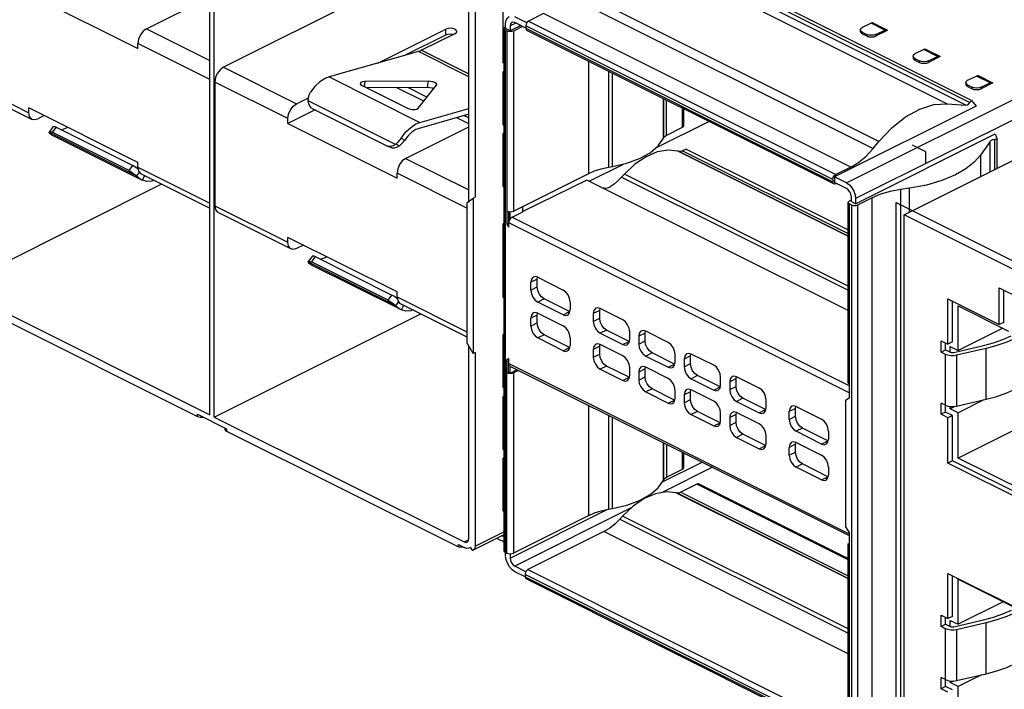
# Paper-space layout '005_EXP_CORICANT_PE_DRAWING_3_1' of a CAD drawing. Header units: millimetres. Extents: x 6 to 413, y 7 to 290.
# Tile 211 of 228: x 219.92 to 226.82, y 152.93 to 157.62. Entities that reach past the tile are written whole.
import ezdxf

# ---------------------------------------------------------------- set-up
doc = ezdxf.new("R2010")
doc.units = ezdxf.units.MM
doc.header["$LTSCALE"] = 23.1
for name, color, linetype in [('119A00000356A_BL298', 7, 'CONTINUOUS'), ('2X6_SFP28_119A00000356A_BL292', 7, 'CONTINUOUS'), ('MAIN_PCB_BL273', 7, 'CONTINUOUS'), ('RJ45_2X3_BL272', 7, 'CONTINUOUS')]:
    doc.layers.add(name, color=color, linetype=linetype)

# ---------------------------------------------------------------- blocks, each defined once
blk = doc.blocks.new('RJ45_2X3_BL272', base_point=(230.7743, 153.6079))
at = {"layer": 'RJ45_2X3_BL272', "color": 7, "linetype": 'Continuous'}
for p, q in [((226.1149, 156.2503), (229.7356, 158.0608)), ((231.8696, 153.3732), (226.1149, 156.2503)), ((226.1149, 152.3495), (226.1149, 156.2503)), ((226.7809, 155.74), (226.9231, 155.6689)), ((226.7809, 155.4826), (226.7809, 155.74)), ((226.8125, 155.4985), (226.8125, 155.7241)), ((226.422, 155.662), (226.7809, 155.4826)), ((226.422, 155.3453), (226.422, 155.662)), ((226.4537, 155.3611), (226.4537, 155.6462)), ((226.4925, 155.6141), (226.8449, 155.4379)), ((226.4925, 155.3013), (226.4925, 155.6141)), ((226.8053, 155.4577), (226.4925, 155.3013)), ((226.8125, 155.4985), (226.7809, 155.4826)), ((226.3735, 155.3695), (226.422, 155.3453)), ((226.3735, 155.2903), (226.3735, 155.3695)), ((226.3735, 155.2903), (226.4052, 155.3062)), ((226.4052, 155.3062), (226.4052, 155.3537)), ((226.4052, 155.3062), (226.4375, 155.29)), ((226.4537, 155.3611), (226.422, 155.3453)), ((226.4375, 155.3288), (226.4925, 155.3013)), ((226.4375, 155.29), (226.4375, 155.3288)), ((226.4632, 155.288), (226.6704, 155.3363)), ((226.6893, 155.316), (226.4821, 155.2677)), ((226.6893, 154.9597), (226.6893, 155.316)), ((226.4052, 155.2745), (226.3735, 155.2903)), ((226.4052, 154.8706), (226.4052, 155.2745)), ((226.4821, 155.2677), (226.4821, 154.9114)), ((227.6473, 155.1265), (226.4925, 154.549)), ((226.4821, 154.9114), (226.6893, 154.9597)), ((226.6723, 154.9557), (226.4925, 154.8658)), ((226.4052, 154.9181), (226.3735, 154.934)), ((226.3735, 154.8548), (226.3735, 154.934)), ((226.4702, 154.9096), (226.4375, 154.8933)), ((226.4375, 154.8933), (226.4375, 154.9094)), ((226.4925, 154.8658), (226.4375, 154.8933)), ((226.4052, 154.8706), (226.3735, 154.8548)), ((226.422, 154.8305), (226.3735, 154.8548)), ((226.4537, 154.8464), (226.4052, 154.8706)), ((226.4537, 154.8464), (226.422, 154.8305)), ((226.422, 154.5138), (226.422, 154.8305)), ((226.4537, 154.5296), (226.4537, 154.8464)), ((226.4925, 154.549), (226.4925, 154.8658)), ((227.9991, 153.7958), (226.4925, 154.549)), ((226.4537, 154.5296), (226.422, 154.5138)), ((228.0062, 153.7218), (226.422, 154.5138)), ((228.0062, 153.7534), (226.4537, 154.5296)), ((226.422, 153.7417), (228.0062, 152.9497)), ((226.422, 153.4249), (226.422, 153.7417)), ((226.4537, 153.4408), (226.4537, 153.7259)), ((226.4925, 153.7017), (227.9991, 152.9485)), ((226.4925, 153.385), (226.4925, 153.7017)), ((226.8092, 153.5433), (226.4925, 153.385)), ((226.3735, 153.4492), (226.422, 153.4249)), ((226.3735, 153.37), (226.3735, 153.4492)), ((226.4537, 153.4408), (226.422, 153.4249)), ((226.3735, 153.37), (226.4052, 153.3858)), ((226.4052, 153.3542), (226.3735, 153.37)), ((226.4052, 153.3858), (226.4052, 153.4333)), ((226.4052, 153.3858), (226.4375, 153.3697)), ((226.4375, 153.4124), (226.4925, 153.385)), ((226.4375, 153.3697), (226.4375, 153.4124)), ((226.4632, 153.3677), (226.6704, 153.416)), ((226.6893, 153.3956), (226.4821, 153.3474)), ((226.6893, 153.0393), (226.6893, 153.3956)), ((226.4052, 152.9503), (226.4052, 153.3542)), ((226.4821, 153.3474), (226.4821, 152.991)), ((226.4821, 152.991), (226.6893, 153.0393)), ((226.6573, 153.0318), (226.4925, 152.9494)), ((226.4052, 152.9978), (226.3735, 153.0136)), ((226.3735, 152.9345), (226.3735, 153.0136)), ((226.4375, 152.9769), (226.4375, 152.989)), ((226.46, 152.9881), (226.4375, 152.9769)), ((226.4925, 152.9494), (226.4375, 152.9769)), ((226.4052, 152.9503), (226.3735, 152.9345)), ((226.422, 152.9102), (226.3735, 152.9345)), ((226.4537, 152.926), (226.4052, 152.9503)), ((226.4925, 152.6366), (226.4925, 152.9494))]:
    blk.add_line(p, q, dxfattribs=at)
at = {"layer": 'RJ45_2X3_BL272', "color": 4, "linetype": 'Continuous'}
for p, q in [((226.0583, 156.337), (231.9261, 153.4034)), ((226.0583, 152.2591), (226.0583, 156.337))]:
    blk.add_line(p, q, dxfattribs=at)
at = {"layer": 'RJ45_2X3_BL272', "color": 7, "linetype": 'Continuous'}
for points in [[(226.6704, 155.3363), (226.7406, 155.3553), (226.8059, 155.3781), (226.8655, 155.4046)], [(226.8971, 155.3888), (226.8337, 155.3606), (226.7641, 155.3362), (226.6893, 155.316)], [(226.4821, 155.2677), (226.4621, 155.2648), (226.4415, 155.265), (226.422, 155.2683), (226.4052, 155.2745)], [(226.4375, 155.29), (226.4453, 155.2876), (226.4543, 155.2869), (226.4632, 155.288)], [(226.6893, 154.9597), (226.7641, 154.9798), (226.8337, 155.0042), (226.8971, 155.0324)], [(226.4052, 154.9181), (226.422, 154.912), (226.4415, 154.9087), (226.4621, 154.9085), (226.4821, 154.9114)], [(226.6704, 153.416), (226.7407, 153.4349), (226.8061, 153.4578), (226.8657, 153.4843)], [(226.8974, 153.4685), (226.8338, 153.4402), (226.7642, 153.4158), (226.6893, 153.3956)], [(226.4375, 153.3697), (226.4453, 153.3673), (226.4543, 153.3666), (226.4632, 153.3677)], [(226.4821, 153.3474), (226.4621, 153.3445), (226.4415, 153.3447), (226.422, 153.348), (226.4052, 153.3542)], [(226.6893, 153.0393), (226.7642, 153.0595), (226.8338, 153.0838), (226.8974, 153.1121)], [(226.4052, 152.9978), (226.422, 152.9917), (226.4415, 152.9883), (226.4621, 152.9881), (226.4821, 152.991)]]:
    blk.add_lwpolyline(points, dxfattribs=at)
blk = doc.blocks.new('MAIN_PCB_BL273', base_point=(232.149, 166.177))
at = {"layer": 'MAIN_PCB_BL273', "color": 7, "linetype": 'Continuous'}
blk.add_line((223.3173, 153.9593), (223.2636, 153.9862), dxfattribs=at)
blk = doc.blocks.new('2X6_SFP28_119A00000356A_BL292', base_point=(221.6378, 160.585))
at = {"layer": '2X6_SFP28_119A00000356A_BL292', "color": 7, "linetype": 'Continuous'}
for p, q in [((221.254, 154.8518), (221.254, 158.671)), ((221.2858, 154.8359), (221.2858, 158.6551)), ((222.6886, 157.9538), (221.3494, 157.2842)), ((219.9876, 157.7965), (220.7513, 157.4147)), ((220.8116, 157.5531), (221.254, 157.7743)), ((223.0677, 156.3461), (223.0677, 157.7252)), ((223.1125, 157.7316), (223.1125, 156.3753)), ((223.3092, 157.3142), (223.3092, 157.6845)), ((220.8116, 157.5531), (221.254, 157.3319)), ((222.4316, 157.313), (222.9068, 157.5506)), ((222.6149, 157.3651), (222.9068, 157.511)), ((222.9704, 157.5188), (222.7374, 157.4023)), ((222.9068, 157.511), (222.9068, 157.5506)), ((222.9068, 157.511), (222.9241, 157.5164)), ((221.254, 157.1977), (220.7513, 157.449)), ((220.7513, 157.4147), (220.7513, 157.449)), ((222.7153, 157.3936), (222.0892, 157.2157)), ((223.0677, 157.2174), (222.7153, 157.3936)), ((222.7374, 157.4023), (223.0677, 157.2371)), ((223.3092, 157.3142), (223.3126, 157.3156)), ((221.3494, 157.2842), (221.8617, 157.0281)), ((223.3092, 157.2519), (223.3126, 157.2536)), ((223.3126, 157.2533), (223.3092, 157.2519)), ((223.3092, 156.8816), (223.3092, 157.2519)), ((219.4753, 157.2215), (219.9876, 156.9654)), ((219.4975, 157.1753), (220.0098, 156.9192)), ((221.8014, 156.924), (221.2891, 157.1801)), ((221.2891, 157.1801), (221.2891, 156.3147)), ((222.0892, 157.2157), (222.7256, 156.8975)), ((222.3393, 157.1837), (222.3347, 157.1491)), ((222.7847, 157.1861), (222.3393, 157.1837)), ((222.7791, 157.1443), (222.7847, 157.1861)), ((222.8415, 157.1577), (222.8432, 157.1615)), ((222.3207, 157.1561), (222.6373, 156.9978)), ((222.349, 157.142), (222.7791, 157.1443)), ((222.7521, 157.0461), (222.5582, 157.1431)), ((222.6387, 157.1435), (222.7754, 157.0752)), ((222.7127, 156.997), (222.8415, 157.1577)), ((222.7791, 157.1443), (222.7951, 157.1432)), ((221.8617, 157.0281), (221.9442, 157.0693)), ((222.5548, 156.744), (221.943, 157.0499)), ((220.7513, 156.6178), (219.9876, 156.9997)), ((219.9876, 156.9654), (219.9876, 156.9997)), ((221.9914, 156.9847), (221.8014, 156.8897)), ((221.9654, 156.9978), (222.5026, 156.7292)), ((223.0677, 156.9545), (222.72, 156.8557)), ((222.7256, 156.8975), (223.0677, 156.9947)), ((220.0958, 156.9456), (220.0479, 156.9216)), ((221.8014, 156.8897), (221.8014, 156.924)), ((221.8014, 156.8897), (222.5651, 156.5079)), ((223.0677, 156.8883), (222.9833, 156.9305)), ((223.0352, 156.9453), (223.0677, 156.929)), ((220.1292, 156.8292), (220.1299, 156.8306)), ((220.1292, 156.8292), (220.741, 156.5233)), ((220.1304, 156.8238), (220.1292, 156.8292)), ((220.1563, 156.8665), (220.1299, 156.8306)), ((220.1781, 156.8651), (220.1516, 156.8291)), ((220.6888, 156.5605), (220.1516, 156.8291)), ((220.1781, 156.8651), (220.7153, 156.5965)), ((220.2477, 156.8569), (220.2186, 156.8465)), ((222.6254, 156.6462), (223.0677, 156.8674)), ((223.3092, 156.8816), (223.3126, 156.883)), ((223.3092, 156.8192), (223.3126, 156.8209)), ((223.3126, 156.8206), (223.3092, 156.8192)), ((223.3092, 156.4489), (223.3092, 156.8192)), ((220.1458, 156.8114), (220.7708, 156.4989)), ((222.5694, 156.7573), (222.5548, 156.744)), ((222.5833, 156.7733), (222.5694, 156.7573)), ((222.596, 156.7907), (222.5833, 156.7733)), ((222.6166, 156.7706), (222.596, 156.7907)), ((222.5202, 156.729), (222.5026, 156.7292)), ((222.5291, 156.7197), (222.5026, 156.7292)), ((222.5603, 156.7421), (222.5548, 156.744)), ((222.5659, 156.7403), (222.5603, 156.7421)), ((222.564, 156.7245), (222.5814, 156.7346)), ((222.5712, 156.7384), (222.5659, 156.7403)), ((222.5814, 156.7346), (222.5712, 156.7384)), ((222.5814, 156.7346), (222.5949, 156.745)), ((220.7513, 156.5835), (220.7513, 156.6178)), ((222.6254, 156.6462), (223.0677, 156.4251)), ((220.6888, 156.5605), (220.7153, 156.5965)), ((220.7325, 156.5856), (220.7153, 156.5965)), ((220.7513, 156.5835), (221.254, 156.3322)), ((220.7574, 156.5451), (220.7521, 156.5378)), ((220.7592, 156.5476), (220.7574, 156.5451)), ((223.0532, 156.2981), (222.5651, 156.5422)), ((222.5651, 156.5079), (222.5651, 156.5422)), ((220.7465, 156.5307), (220.741, 156.5233)), ((220.7521, 156.5378), (220.7465, 156.5307)), ((220.7695, 156.5008), (220.7822, 156.4932)), ((220.7735, 156.5374), (221.254, 156.2972)), ((220.7822, 156.4932), (220.7982, 156.5249)), ((220.7832, 156.4927), (220.7822, 156.4932)), ((220.9173, 156.4655), (219.472, 155.7428)), ((223.3092, 156.4489), (223.3126, 156.4503)), ((223.0532, 156.3356), (223.098, 156.3681)), ((223.0532, 156.3356), (223.0532, 155.3581)), ((223.098, 156.3681), (223.1125, 156.3753)), ((223.098, 156.3681), (223.098, 155.2809)), ((221.2891, 156.3147), (221.8014, 156.0585)), ((221.2891, 156.3147), (221.2938, 156.2885)), ((221.3113, 156.2685), (221.8236, 156.0124)), ((223.3092, 156.1878), (223.3126, 156.1895)), ((223.3126, 156.1892), (223.3092, 156.1878)), ((223.3092, 155.6734), (223.3092, 156.1878)), ((222.5651, 155.711), (221.8014, 156.0928)), ((221.8014, 156.0585), (221.8014, 156.0928)), ((221.9096, 156.0387), (221.8617, 156.0148)), ((221.943, 155.9224), (221.9437, 155.9237)), ((221.943, 155.9224), (222.5548, 155.6165)), ((221.9442, 155.9169), (221.943, 155.9224)), ((221.9701, 155.9597), (221.9437, 155.9237)), ((221.9919, 155.9582), (221.9654, 155.9223)), ((222.5026, 155.6537), (221.9654, 155.9223)), ((221.9919, 155.9582), (222.5291, 155.6897)), ((222.0614, 155.9501), (222.0323, 155.9397)), ((221.9596, 155.9045), (222.5846, 155.592)), ((219.472, 155.7428), (221.254, 154.8518)), ((219.5583, 155.6448), (221.1676, 154.8402)), ((222.5026, 155.6537), (222.5291, 155.6897)), ((222.5463, 155.6788), (222.5291, 155.6897)), ((222.5651, 155.6767), (222.5651, 155.711)), ((222.5651, 155.6767), (223.0532, 155.4327)), ((223.3092, 155.6734), (223.3126, 155.6748)), ((222.5603, 155.6238), (222.5548, 155.6165)), ((222.5659, 155.631), (222.5603, 155.6238)), ((222.5712, 155.6382), (222.5659, 155.631)), ((222.573, 155.6408), (222.5712, 155.6382)), ((222.5833, 155.594), (222.596, 155.5863)), ((222.5873, 155.6306), (223.0532, 155.3976)), ((222.596, 155.5863), (222.612, 155.618)), ((222.5969, 155.5859), (222.596, 155.5863)), ((221.2858, 154.8359), (222.7311, 155.5586)), ((223.3092, 155.4123), (223.3126, 155.414)), ((223.3126, 155.4137), (223.3092, 155.4123)), ((223.3092, 155.042), (223.3092, 155.4123)), ((223.098, 155.2809), (223.0532, 155.3581)), ((223.0677, 153.9846), (223.0677, 155.3331)), ((223.1125, 155.2882), (223.098, 155.2809)), ((223.1125, 155.2882), (223.1125, 153.9329)), ((223.3092, 155.042), (223.3126, 155.0434)), ((223.3126, 154.9813), (223.3092, 154.9796)), ((223.3126, 154.981), (223.3092, 154.9796)), ((223.3092, 154.6093), (223.3092, 154.9796)), ((221.1676, 154.8561), (221.3721, 154.7538)), ((221.1676, 154.8402), (221.1676, 154.8561)), ((221.1877, 154.8344), (221.1994, 154.8337)), ((221.1994, 154.8402), (221.1994, 154.8337)), ((221.1994, 154.8337), (221.2124, 154.8337)), ((221.2858, 154.8359), (223.0354, 153.9612)), ((221.3589, 154.7539), (221.3589, 154.7604)), ((221.3721, 154.7538), (221.3721, 154.738)), ((221.365, 154.7426), (221.3721, 154.738)), ((221.3721, 154.738), (222.9945, 153.9268)), ((223.3092, 154.6093), (223.3126, 154.6107)), ((223.3092, 154.547), (223.3126, 154.5487)), ((223.3126, 154.5483), (223.3092, 154.547)), ((223.3092, 154.1766), (223.3092, 154.547)), ((223.3092, 154.1766), (223.3126, 154.178)), ((223.3126, 154.0107), (223.0984, 153.9036)), ((223.1125, 153.9329), (223.3126, 154.033)), ((222.9945, 153.9427), (223.0349, 153.9225)), ((222.9945, 153.9268), (222.9945, 153.9427)), ((222.9945, 153.9268), (223.0262, 153.9268)), ((223.0354, 153.9612), (223.0663, 153.9767)), ((223.081, 153.923), (223.0757, 153.9198)), ((223.0802, 153.9221), (223.0758, 153.9199)), ((223.0909, 153.9007), (223.081, 153.923)), ((223.0961, 153.9026), (223.0909, 153.9007)), ((223.0984, 153.9036), (223.0961, 153.9026))]:
    blk.add_line(p, q, dxfattribs=at)
for points in [[(220.8116, 157.5531), (220.7884, 157.5357), (220.769, 157.5101), (220.756, 157.4798), (220.7513, 157.449)], [(222.9836, 157.5348), (222.9833, 157.5374), (222.9766, 157.5468), (222.9627, 157.5537), (222.944, 157.5571), (222.9241, 157.556), (222.9068, 157.5506)], [(222.9241, 157.5164), (222.944, 157.5175), (222.9615, 157.5144)], [(222.9704, 157.5188), (222.9812, 157.5275), (222.9836, 157.5348)], [(222.7374, 157.4023), (222.73, 157.3988), (222.7226, 157.3959), (222.7153, 157.3936)], [(221.3494, 157.2842), (221.3262, 157.2668), (221.3068, 157.2412), (221.2938, 157.211), (221.2891, 157.1801)], [(222.0614, 157.2048), (222.025, 157.1814), (221.9904, 157.1489), (221.9596, 157.1089)], [(222.0892, 157.2157), (222.08, 157.2128), (222.0707, 157.2092), (222.0614, 157.2048)], [(222.3393, 157.1837), (222.3229, 157.182), (222.3116, 157.1775), (222.3072, 157.1712)], [(222.3072, 157.1712), (222.3104, 157.1634), (222.3207, 157.1561)], [(222.8297, 157.1766), (222.8164, 157.1817), (222.8007, 157.185), (222.7847, 157.1861)], [(222.8432, 157.1615), (222.8431, 157.1638), (222.8391, 157.1704), (222.8297, 157.1766)], [(221.943, 157.0499), (221.9442, 157.0699), (221.9498, 157.09), (221.9596, 157.1089)], [(222.7951, 157.1432), (222.8108, 157.1399), (222.8241, 157.1348)], [(221.8014, 156.924), (221.8061, 156.9548), (221.8191, 156.9851), (221.8385, 157.0107), (221.8617, 157.0281)], [(221.9654, 156.9978), (221.9544, 157.0115), (221.9469, 157.0285), (221.943, 157.0499)], [(220.0097, 156.9193), (220.0053, 156.922), (219.9923, 156.9392), (219.9876, 156.9654)], [(222.6373, 156.9978), (222.653, 156.9921), (222.6714, 156.9889), (222.6893, 156.9887), (222.7039, 156.9915), (222.7127, 156.997)], [(220.0479, 156.9216), (220.0247, 156.9157), (220.0097, 156.9193)], [(222.596, 156.7907), (222.6268, 156.8307), (222.6614, 156.8632), (222.6979, 156.8867)], [(222.6979, 156.8867), (222.7071, 156.891), (222.7164, 156.8946), (222.7256, 156.8975)], [(220.1299, 156.8306), (220.1316, 156.832), (220.1364, 156.8328), (220.1432, 156.8318), (220.1516, 156.8291)], [(220.1458, 156.8114), (220.136, 156.8176), (220.1304, 156.8238)], [(220.1781, 156.8651), (220.1697, 156.8678), (220.1629, 156.8688), (220.1581, 156.8679), (220.1564, 156.8665)], [(220.2596, 156.8637), (220.2551, 156.8609), (220.2477, 156.8569)], [(222.6979, 156.8471), (222.6688, 156.8284), (222.6412, 156.8024), (222.6166, 156.7706)], [(222.72, 156.8557), (222.7126, 156.8534), (222.7053, 156.8505), (222.6979, 156.8471)], [(222.5949, 156.745), (222.6067, 156.7573), (222.6166, 156.7706)], [(222.5548, 156.744), (222.5375, 156.734), (222.5202, 156.729)], [(222.5291, 156.7197), (222.5465, 156.7195), (222.564, 156.7245)], [(222.6254, 156.6462), (222.6022, 156.6289), (222.5828, 156.6033), (222.5698, 156.573), (222.5651, 156.5422)], [(220.6888, 156.5605), (220.706, 156.5497), (220.7237, 156.5371), (220.741, 156.5233)], [(220.7537, 156.5702), (220.7503, 156.573), (220.7325, 156.5856)], [(220.7513, 156.5835), (220.756, 156.5574), (220.769, 156.5401), (220.7734, 156.5374)], [(220.741, 156.5233), (220.7556, 156.5112), (220.7695, 156.5008)], [(220.8642, 156.492), (220.8476, 156.4861), (220.813, 156.484), (220.7832, 156.4927)], [(221.2938, 156.2885), (221.3068, 156.2712), (221.3113, 156.2686)], [(221.8235, 156.0124), (221.8191, 156.0151), (221.8061, 156.0324), (221.8014, 156.0585)], [(221.8617, 156.0148), (221.8385, 156.0089), (221.8235, 156.0124)], [(221.9437, 155.9237), (221.9454, 155.9252), (221.9502, 155.926), (221.957, 155.925), (221.9654, 155.9223)], [(221.9919, 155.9582), (221.9835, 155.9609), (221.9767, 155.9619), (221.9719, 155.9611), (221.9701, 155.9597)], [(222.0734, 155.9568), (222.0688, 155.954), (222.0614, 155.9501)], [(221.9596, 155.9045), (221.9498, 155.9108), (221.9442, 155.9169)], [(222.5026, 155.6537), (222.5197, 155.6429), (222.5375, 155.6302), (222.5548, 155.6165)], [(222.5675, 155.6634), (222.564, 155.6661), (222.5463, 155.6788)], [(222.5651, 155.6767), (222.5698, 155.6505), (222.5828, 155.6333), (222.5872, 155.6306)], [(222.5548, 155.6165), (222.5694, 155.6044), (222.5833, 155.594)], [(222.678, 155.5852), (222.6614, 155.5792), (222.6268, 155.5772), (222.5969, 155.5859)], [(221.1676, 154.8402), (221.1769, 154.8367), (221.1877, 154.8344)], [(221.3589, 154.7539), (221.3605, 154.7481), (221.365, 154.7426)], [(223.3126, 153.9995), (223.3107, 153.9993), (223.2972, 154.0018)], [(223.0757, 153.9198), (223.0672, 153.9169), (223.0516, 153.9168), (223.0349, 153.9225)], [(223.0354, 153.9612), (223.0479, 153.958), (223.0559, 153.9599)], [(223.0559, 153.9599), (223.0583, 153.9614), (223.0652, 153.9706), (223.0677, 153.9846)], [(223.1125, 153.9329), (223.1105, 153.9191), (223.1049, 153.9086), (223.0984, 153.9036)]]:
    blk.add_lwpolyline(points, dxfattribs=at)
blk = doc.blocks.new('119A00000356A_BL298', base_point=(229.196, 157.4367))
at = {"layer": '119A00000356A_BL298', "color": 7, "linetype": 'Continuous'}
for p, q in [((225.7121, 156.4744), (235.0013, 161.1193)), ((235.0649, 161.0096), (225.7758, 156.3647)), ((226.5874, 157.052), (224.4379, 158.1267)), ((224.2676, 158.1032), (226.4171, 157.0285)), ((226.5475, 157.0193), (224.398, 158.094)), ((224.4265, 158.1112), (226.576, 157.0366)), ((223.7489, 157.7899), (225.8984, 156.7152)), ((225.9385, 156.7636), (223.789, 157.8383)), ((223.5914, 157.6595), (223.4864, 157.607)), ((225.7409, 156.5848), (223.5914, 157.6595)), ((223.3255, 157.5548), (223.3255, 157.5897)), ((223.3963, 157.5933), (223.3574, 157.5738)), ((223.4313, 157.5758), (223.3574, 157.5389)), ((223.3574, 157.5738), (223.3574, 157.5389)), ((223.4735, 157.5937), (223.3892, 157.6358)), ((223.4669, 157.558), (223.3892, 157.5968)), ((223.4665, 157.573), (223.4664, 157.557)), ((223.4691, 157.586), (223.4665, 157.573)), ((225.616, 156.4981), (223.4665, 157.5728)), ((223.4864, 157.607), (225.6359, 156.5323)), ((225.8836, 157.5917), (225.8216, 157.5614)), ((225.979, 157.544), (225.8836, 157.5917)), ((225.8996, 157.5927), (225.9951, 157.5449)), ((223.3126, 157.5551), (223.3149, 157.5611)), ((223.3149, 157.5491), (223.3126, 157.5551)), ((223.3126, 157.5551), (223.3126, 153.9015)), ((223.3149, 157.5611), (223.3219, 157.5663)), ((223.3219, 157.5439), (223.3149, 157.5491)), ((223.3219, 157.5663), (223.3255, 157.5682)), ((223.3347, 157.5375), (223.3219, 157.5439)), ((223.3219, 157.5439), (223.3219, 153.8903)), ((223.3574, 157.5389), (223.3255, 157.5548)), ((223.3347, 157.5375), (223.3346, 156.1864)), ((223.4437, 157.5696), (223.3795, 157.5375)), ((223.3795, 157.5375), (223.3795, 156.2767)), ((223.4664, 157.557), (223.4692, 157.5458)), ((223.4665, 157.5569), (225.616, 156.4822)), ((223.4692, 157.5458), (223.4739, 157.5416)), ((225.6233, 156.4669), (223.4738, 157.5416)), ((225.8084, 157.5458), (225.8083, 157.5346)), ((225.8216, 157.5299), (225.8215, 157.5186)), ((225.8215, 157.5186), (225.8533, 157.5027)), ((225.8216, 157.5299), (225.8534, 157.514)), ((225.8533, 157.5027), (225.8534, 157.514)), ((225.917, 157.5136), (225.979, 157.544)), ((225.917, 157.5027), (225.9978, 157.5432)), ((225.917, 157.5136), (225.917, 157.5027)), ((225.9951, 157.545), (225.9978, 157.5432)), ((226.2527, 157.4072), (226.1907, 157.3768)), ((226.3482, 157.3594), (226.2527, 157.4072)), ((226.2688, 157.4081), (226.3642, 157.3604)), ((223.9072, 156.5406), (223.9072, 157.3248)), ((226.1775, 157.3612), (226.1774, 157.3501)), ((226.1907, 157.3453), (226.1906, 157.3341)), ((226.1906, 157.3341), (226.2224, 157.3182)), ((226.1907, 157.3453), (226.2225, 157.3294)), ((226.2224, 157.3182), (226.2225, 157.3294)), ((226.3669, 157.3586), (226.2861, 157.3182)), ((226.2861, 157.3182), (226.2862, 157.3291)), ((226.2862, 157.3291), (226.3482, 157.3594)), ((226.3642, 157.3604), (226.3669, 157.3586)), ((224.0446, 157.2562), (224.0446, 156.5835)), ((224.0727, 156.5883), (224.0727, 157.2421)), ((226.5467, 157.1767), (226.5466, 157.1655)), ((226.5598, 157.1923), (226.6218, 157.2226)), ((226.5598, 157.1608), (226.5917, 157.1449)), ((226.5598, 157.1608), (226.5598, 157.1495)), ((226.7173, 157.1749), (226.6218, 157.2226)), ((226.6379, 157.2236), (226.7333, 157.1758)), ((226.7361, 157.1741), (226.6552, 157.1336)), ((226.6553, 157.1446), (226.7173, 157.1749)), ((226.7333, 157.1759), (226.7361, 157.1741)), ((226.5598, 157.1495), (226.5916, 157.1336)), ((226.5916, 157.1336), (226.5917, 157.1449)), ((226.6552, 157.1336), (226.6553, 157.1446)), ((224.4296, 157.0637), (224.4296, 156.7865)), ((224.431, 156.7897), (224.431, 157.063)), ((224.4503, 157.0533), (224.4503, 156.807)), ((226.4171, 157.0285), (226.5475, 157.0193)), ((226.576, 157.0366), (226.5874, 157.052)), ((226.5874, 157.052), (226.6197, 157.0116)), ((224.5633, 156.8635), (224.5633, 156.9969)), ((224.5713, 156.9928), (224.5713, 156.8732)), ((226.6197, 157.0116), (225.6287, 156.5161)), ((224.3761, 156.7189), (224.7476, 156.9047)), ((224.4503, 156.807), (224.5633, 156.8635)), ((225.7758, 156.3282), (226.7528, 156.8167)), ((226.7528, 156.8167), (226.7666, 156.7796)), ((224.4296, 156.7865), (224.431, 156.7897)), ((224.4417, 156.8019), (224.4503, 156.807)), ((225.8984, 156.7152), (225.9385, 156.7636)), ((226.7166, 156.7647), (226.6486, 156.6687)), ((226.7166, 156.5512), (226.7166, 156.7647)), ((226.7666, 156.7796), (226.7473, 156.7778)), ((226.7473, 156.7778), (226.7473, 156.5666)), ((226.7666, 156.5762), (226.7666, 156.7796)), ((224.5369, 156.6946), (224.533, 156.6958)), ((224.533, 156.6958), (225.7224, 156.1011)), ((225.7224, 156.102), (224.5369, 156.6946)), ((224.59, 156.7115), (224.5642, 156.6986)), ((224.5642, 156.6986), (225.7224, 156.1195)), ((224.5899, 156.7115), (225.7224, 156.1453)), ((226.6486, 156.6687), (226.6486, 156.5172)), ((223.3795, 156.2767), (223.9072, 156.5406)), ((223.9109, 156.4863), (224.1515, 156.6065)), ((224.0446, 156.5835), (224.0727, 156.5883)), ((225.7409, 156.5848), (225.6359, 156.5323)), ((223.8946, 156.4944), (223.4451, 156.2745)), ((225.7224, 155.5806), (223.8946, 156.4944)), ((224.1565, 156.5357), (224.1376, 156.5151)), ((224.1376, 156.5151), (225.7224, 155.7228)), ((225.7224, 155.7528), (224.1565, 156.5357)), ((225.6187, 156.4712), (225.6159, 156.4823)), ((225.616, 156.4981), (225.616, 156.4822)), ((225.6234, 156.4669), (225.6187, 156.4712)), ((225.7121, 156.4744), (225.6287, 156.5161)), ((225.6287, 156.5161), (225.6287, 156.4772)), ((225.7121, 156.4355), (225.6287, 156.4772)), ((225.6418, 156.4706), (225.6359, 156.4677)), ((225.626, 156.466), (225.6234, 156.4669)), ((225.6359, 156.4677), (225.626, 156.466)), ((226.1531, 156.4377), (226.09, 156.4289)), ((226.09, 156.4289), (226.09, 152.7754)), ((226.1531, 156.2695), (226.1531, 156.4377)), ((225.7224, 155.0762), (225.7224, 156.3369)), ((225.7225, 156.3369), (225.7233, 156.3404)), ((225.7233, 156.3404), (225.7305, 156.3468)), ((225.7439, 156.3536), (225.7305, 156.3468)), ((225.7439, 156.3806), (225.7439, 156.3441)), ((225.7758, 156.3282), (225.7439, 156.3441)), ((225.7758, 156.3647), (225.7758, 156.3282)), ((225.8913, 156.3704), (225.7886, 156.3181)), ((225.8913, 152.7169), (225.8913, 156.3704)), ((223.3443, 156.2735), (223.3443, 156.1913)), ((223.3571, 156.2235), (223.3571, 156.2721)), ((223.3572, 156.2721), (223.3692, 156.2733)), ((223.3692, 156.2733), (223.3795, 156.2767)), ((223.3703, 156.2351), (223.4462, 156.2723)), ((223.4462, 156.2723), (223.4462, 156.3101)), ((225.7489, 156.318), (225.7308, 156.3269)), ((225.7308, 156.3269), (225.7308, 155.0662)), ((225.7489, 152.6644), (225.7489, 156.318)), ((225.7886, 156.3181), (225.7886, 152.6646)), ((225.7312, 155.0041), (223.3474, 156.1959)), ((223.3474, 156.1643), (223.3474, 156.1959)), ((223.3703, 156.2351), (225.7289, 155.0559)), ((223.3443, 156.1913), (223.3346, 156.1864)), ((223.3346, 156.1864), (223.3474, 156.1643)), ((223.3474, 156.1859), (223.3443, 156.1913)), ((223.5464, 155.8009), (223.5019, 155.7787)), ((223.5464, 155.8009), (223.5488, 155.8141)), ((223.5464, 155.7462), (223.5464, 155.8009)), ((223.5502, 155.8137), (223.7284, 155.7246)), ((223.5019, 155.7239), (223.5019, 155.7787)), ((223.5019, 155.7239), (223.5464, 155.7462)), ((223.5948, 155.6627), (223.5502, 155.6405)), ((223.773, 155.5736), (223.5948, 155.6627)), ((223.7284, 155.5514), (223.5502, 155.6405)), ((223.7284, 155.5514), (223.773, 155.5736)), ((223.7744, 155.5733), (223.773, 155.5736)), ((223.7768, 155.6412), (223.7768, 155.5864)), ((223.9837, 155.5823), (223.9392, 155.56)), ((223.9837, 155.5823), (223.9861, 155.5954)), ((223.9837, 155.5275), (223.9837, 155.5823)), ((224.1454, 155.5161), (223.9876, 155.5951)), ((223.5464, 155.5497), (223.5019, 155.5275)), ((223.5019, 155.4727), (223.5019, 155.5275)), ((223.5464, 155.5497), (223.5488, 155.5629)), ((223.5464, 155.495), (223.5464, 155.5497)), ((223.5502, 155.5625), (223.7284, 155.4734)), ((223.9392, 155.56), (223.9392, 155.5052)), ((223.9392, 155.5052), (223.9837, 155.5275)), ((223.5019, 155.4727), (223.5464, 155.495)), ((224.0321, 155.4441), (223.9876, 155.4218)), ((224.1899, 155.3652), (224.0321, 155.4441)), ((224.302, 155.4232), (224.3043, 155.4363)), ((224.4636, 155.357), (224.3058, 155.436)), ((223.5948, 155.4116), (223.5502, 155.3893)), ((223.7284, 155.3002), (223.5502, 155.3893)), ((223.773, 155.3225), (223.5948, 155.4116)), ((223.7768, 155.39), (223.7768, 155.3352)), ((223.9876, 155.4218), (224.1454, 155.3429)), ((224.1938, 155.378), (224.1938, 155.4327)), ((224.302, 155.4232), (224.2574, 155.4009)), ((224.2574, 155.4009), (224.2574, 155.3461)), ((224.2574, 155.3461), (224.302, 155.3684)), ((224.302, 155.3684), (224.302, 155.4232)), ((223.7284, 155.3002), (223.773, 155.3225)), ((223.7744, 155.3221), (223.773, 155.3225)), ((223.9837, 155.3311), (223.9392, 155.3088)), ((223.9392, 155.3088), (223.9392, 155.254)), ((223.9837, 155.3311), (223.9861, 155.3442)), ((223.9837, 155.2763), (223.9837, 155.3311)), ((224.1454, 155.265), (223.9876, 155.3439)), ((224.1454, 155.3429), (224.1899, 155.3652)), ((224.1914, 155.3648), (224.1899, 155.3652)), ((223.3474, 155.2456), (223.3346, 155.2363)), ((223.3347, 153.8839), (223.3346, 155.2363)), ((223.3443, 155.2412), (223.3474, 155.2434)), ((223.3443, 155.1495), (223.3443, 155.2412)), ((223.3474, 155.2099), (223.3474, 155.2456)), ((223.9392, 155.254), (223.9837, 155.2763)), ((224.3503, 155.285), (224.3058, 155.2627)), ((224.3058, 155.2627), (224.4636, 155.1838)), ((224.5082, 155.2061), (224.3503, 155.285)), ((224.512, 155.2189), (224.512, 155.2736)), ((224.6202, 155.2641), (224.5756, 155.2418)), ((224.5756, 155.2418), (224.5756, 155.187)), ((224.6202, 155.2641), (224.6225, 155.2772)), ((224.6202, 155.2093), (224.6202, 155.2641)), ((224.7818, 155.198), (224.624, 155.2769)), ((223.3474, 155.2099), (225.7312, 154.0181)), ((223.3558, 155.1925), (225.7298, 154.0056)), ((223.3571, 155.1431), (223.3571, 155.192)), ((223.3571, 155.1431), (223.4058, 155.1675)), ((223.4155, 155.1626), (223.3795, 155.1446)), ((224.0321, 155.1929), (223.9876, 155.1706)), ((223.9876, 155.1706), (224.1454, 155.0917)), ((224.1899, 155.114), (224.0321, 155.1929)), ((224.1938, 155.1268), (224.1938, 155.1815)), ((224.302, 155.172), (224.2574, 155.1497)), ((224.302, 155.172), (224.3043, 155.1851)), ((224.302, 155.1172), (224.302, 155.172)), ((224.4636, 155.1059), (224.3058, 155.1848)), ((224.4636, 155.1838), (224.5082, 155.2061)), ((224.5096, 155.2057), (224.5082, 155.2061)), ((224.5756, 155.187), (224.6202, 155.2093)), ((223.3346, 155.1447), (223.3443, 155.1495)), ((223.3443, 155.1495), (223.3571, 155.1431)), ((223.3795, 155.1446), (223.3795, 153.8839)), ((224.1454, 155.0917), (224.1899, 155.114)), ((224.1914, 155.1136), (224.1899, 155.114)), ((224.2574, 155.1497), (224.2574, 155.0949)), ((224.2574, 155.0949), (224.302, 155.1172)), ((224.6685, 155.1259), (224.624, 155.1036)), ((224.624, 155.1036), (224.7818, 155.0247)), ((224.8264, 155.047), (224.6685, 155.1259)), ((224.8302, 155.0598), (224.8302, 155.1145)), ((224.9384, 155.105), (224.8938, 155.0827)), ((224.9384, 155.105), (224.9407, 155.1181)), ((224.9384, 155.0502), (224.9384, 155.105)), ((225.1, 155.0389), (224.9422, 155.1178)), ((224.3503, 155.0338), (224.3058, 155.0115)), ((224.5082, 154.9549), (224.3503, 155.0338)), ((224.512, 154.9677), (224.512, 155.0224)), ((224.6202, 155.0129), (224.6225, 155.0261)), ((224.7818, 154.9468), (224.624, 155.0257)), ((224.7818, 155.0247), (224.8264, 155.047)), ((224.8278, 155.0466), (224.8264, 155.047)), ((224.8938, 155.0827), (224.8938, 155.0279)), ((224.8938, 155.0279), (224.9384, 155.0502)), ((225.7225, 155.0762), (225.7235, 155.0724)), ((225.7235, 155.0724), (225.7308, 155.0662)), ((225.7298, 155.0662), (225.7298, 154.9706)), ((225.7334, 155.0649), (225.7308, 155.0662)), ((225.7334, 154.9798), (225.7334, 155.0649)), ((224.3058, 155.0115), (224.4636, 154.9326)), ((224.4636, 154.9326), (224.5082, 154.9549)), ((224.5096, 154.9545), (224.5082, 154.9549)), ((224.6202, 155.0129), (224.5756, 154.9906)), ((224.5756, 154.9906), (224.5756, 154.9359)), ((224.5756, 154.9359), (224.6202, 154.9581)), ((224.6202, 154.9581), (224.6202, 155.0129)), ((224.9867, 154.9668), (224.9422, 154.9445)), ((225.1446, 154.8879), (224.9867, 154.9668)), ((225.1484, 154.9007), (225.1484, 154.9554)), ((225.7048, 154.9527), (225.7296, 154.9706)), ((225.7329, 154.976), (225.7334, 154.9798)), ((223.9072, 154.1478), (223.9072, 154.9168)), ((224.9422, 154.9445), (225.1, 154.8656)), ((225.1, 154.8656), (225.1446, 154.8879)), ((225.1461, 154.8875), (225.1446, 154.8879)), ((225.3554, 154.8965), (225.3108, 154.8742)), ((225.3554, 154.8965), (225.3577, 154.9097)), ((225.3554, 154.8417), (225.3554, 154.8965)), ((225.3592, 154.9093), (225.5374, 154.8202)), ((225.7048, 154.9527), (225.7048, 154.073)), ((224.0446, 154.8481), (224.0446, 154.1907)), ((224.0727, 154.1955), (224.0727, 154.8341)), ((224.6685, 154.8747), (224.624, 154.8524)), ((224.624, 154.8524), (224.7818, 154.7735)), ((224.8264, 154.7958), (224.6685, 154.8747)), ((224.8302, 154.8086), (224.8302, 154.8633)), ((224.9384, 154.8538), (224.8938, 154.8315)), ((224.8938, 154.8315), (224.8938, 154.7768)), ((224.9384, 154.8538), (224.9407, 154.867)), ((224.9384, 154.799), (224.9384, 154.8538)), ((225.1, 154.7877), (224.9422, 154.8666)), ((225.3108, 154.8195), (225.3108, 154.8742)), ((225.3108, 154.8195), (225.3554, 154.8417)), ((224.7818, 154.7735), (224.8264, 154.7958)), ((224.8278, 154.7954), (224.8264, 154.7958)), ((224.8938, 154.7768), (224.9384, 154.799)), ((225.4037, 154.7583), (225.3592, 154.7361)), ((225.5819, 154.6692), (225.4037, 154.7583)), ((224.9867, 154.7156), (224.9422, 154.6933)), ((224.9422, 154.6933), (225.1, 154.6144)), ((225.1446, 154.6367), (224.9867, 154.7156)), ((225.1484, 154.6495), (225.1484, 154.7043)), ((225.5374, 154.647), (225.3592, 154.7361)), ((225.5857, 154.7368), (225.5857, 154.682)), ((224.4296, 154.6557), (224.4296, 154.3937)), ((224.431, 154.3968), (224.431, 154.6549)), ((224.4504, 154.6452), (224.4504, 154.4143)), ((225.1, 154.6144), (225.1446, 154.6367)), ((225.1461, 154.6363), (225.1446, 154.6367)), ((225.3554, 154.6453), (225.3108, 154.6231)), ((225.3108, 154.5683), (225.3108, 154.6231)), ((225.3554, 154.6453), (225.3577, 154.6585)), ((225.3554, 154.5906), (225.3554, 154.6453)), ((225.3592, 154.6581), (225.5374, 154.569)), ((225.5374, 154.647), (225.5819, 154.6692)), ((225.5834, 154.6689), (225.5819, 154.6692)), ((224.5633, 154.4707), (224.5633, 154.5888)), ((224.5713, 154.5848), (224.5713, 154.4804)), ((225.3108, 154.5683), (225.3554, 154.5906)), ((224.4198, 154.3794), (224.701, 154.52)), ((224.7729, 154.484), (224.4207, 154.3079)), ((224.4504, 154.4143), (224.5633, 154.4707)), ((225.4037, 154.5071), (225.3592, 154.4849)), ((225.5374, 154.3958), (225.3592, 154.4849)), ((225.5819, 154.418), (225.4037, 154.5071)), ((225.5857, 154.4856), (225.5857, 154.4308)), ((224.4418, 154.4091), (224.4504, 154.4143)), ((225.5374, 154.3958), (225.5819, 154.418)), ((225.5834, 154.4177), (225.5819, 154.418)), ((224.4296, 154.3937), (224.431, 154.3968)), ((224.664, 154.3666), (224.5513, 154.3091)), ((224.6704, 154.3687), (224.664, 154.3666)), ((225.7224, 153.8374), (224.664, 154.3666)), ((224.6783, 154.3676), (225.7224, 153.8456)), ((224.524, 154.3049), (224.5202, 154.3059)), ((224.5202, 154.3059), (225.7224, 153.7048)), ((225.7224, 153.7057), (224.524, 154.3049)), ((224.5513, 154.3091), (225.7224, 153.7236)), ((224.2047, 154.1999), (223.3897, 153.7924)), ((224.0446, 154.1907), (224.0727, 154.1955)), ((223.3574, 153.8481), (224.0408, 154.1899)), ((223.9072, 154.1478), (223.3795, 153.8839)), ((224.1435, 154.1418), (224.1246, 154.121)), ((225.7224, 153.3524), (224.1435, 154.1418)), ((224.1246, 154.121), (225.7224, 153.3222)), ((225.7296, 154.0307), (225.7048, 154.073)), ((224.0131, 154.0337), (223.4815, 153.7679)), ((225.7224, 153.1791), (224.0131, 154.0337)), ((225.7317, 154.0265), (225.7296, 154.0307)), ((225.7298, 154.0307), (225.7298, 153.9442)), ((225.7334, 153.9328), (225.7334, 154.0178)), ((225.7224, 152.6833), (225.7224, 153.9441)), ((225.7225, 153.9441), (225.7233, 153.9476)), ((225.7234, 153.9403), (225.7225, 153.9441)), ((225.7233, 153.9476), (225.7305, 153.954)), ((225.7308, 153.9341), (225.7234, 153.9403)), ((225.7298, 153.9442), (225.7334, 153.9424)), ((225.7334, 153.9328), (225.7308, 153.9341)), ((225.7308, 153.9341), (225.7308, 152.6733)), ((223.3126, 153.9015), (223.3149, 153.8955)), ((223.3149, 153.8955), (223.3219, 153.8903)), ((223.3219, 153.8903), (223.3347, 153.8839)), ((223.3255, 153.8647), (223.3255, 153.8885)), ((223.3574, 153.8793), (223.3574, 153.8481)), ((223.3692, 153.8804), (223.3795, 153.8839)), ((223.4678, 153.7533), (223.3897, 153.7924)), ((223.4617, 153.7174), (223.3902, 153.7531)), ((223.4618, 153.737), (223.4616, 153.7332)), ((223.4616, 153.7332), (223.4617, 153.7174)), ((225.6112, 152.6585), (223.4617, 153.7332)), ((223.4617, 153.7176), (225.6112, 152.6429)), ((223.4617, 153.7174), (223.4643, 153.7069)), ((223.4678, 153.7543), (223.4634, 153.7446)), ((223.4815, 153.7679), (225.631, 152.6932)), ((223.4643, 153.7069), (223.469, 153.7025)), ((225.6185, 152.6278), (223.469, 153.7025))]:
    blk.add_line(p, q, dxfattribs=at)
at = {"layer": '119A00000356A_BL298', "color": 4, "linetype": 'Continuous'}
for p, q in [((226.1715, 156.7417), (226.2653, 156.6949)), ((226.2653, 156.6949), (226.2653, 156.6142))]:
    blk.add_line(p, q, dxfattribs=at)
at = {"layer": '119A00000356A_BL298', "color": 7, "linetype": 'Continuous'}
for points in [[(223.3255, 157.5897), (223.3287, 157.6123), (223.3377, 157.6294), (223.349, 157.6384)], [(223.369, 157.5981), (223.3667, 157.5967), (223.3598, 157.5876), (223.3574, 157.5738)], [(223.3892, 157.5968), (223.3769, 157.6), (223.369, 157.5981)], [(223.4864, 157.607), (223.4762, 157.5985), (223.4691, 157.586)], [(225.8996, 157.5927), (225.897, 157.5937), (225.8906, 157.594), (225.8836, 157.5917)], [(223.3795, 157.5375), (223.3692, 157.534), (223.3571, 157.5328), (223.3451, 157.534), (223.3347, 157.5375)], [(225.8084, 157.5458), (225.8118, 157.5541), (225.8216, 157.5614)], [(225.8216, 157.5299), (225.8118, 157.5372), (225.8084, 157.5458)], [(225.917, 157.5136), (225.9023, 157.5089), (225.8852, 157.5073), (225.8681, 157.5091), (225.8534, 157.514)], [(225.979, 157.544), (225.986, 157.5462), (225.9925, 157.5459), (225.9951, 157.545)], [(226.1775, 157.3612), (226.1809, 157.3696), (226.1907, 157.3768)], [(226.2687, 157.4081), (226.2661, 157.4091), (226.2597, 157.4094), (226.2527, 157.4072)], [(226.1907, 157.3453), (226.1809, 157.3527), (226.1775, 157.3612)], [(226.2862, 157.3291), (226.2714, 157.3243), (226.2543, 157.3227), (226.2373, 157.3245), (226.2225, 157.3294)], [(226.3482, 157.3594), (226.3551, 157.3617), (226.3616, 157.3614), (226.3642, 157.3604)], [(226.5467, 157.1767), (226.55, 157.185), (226.5598, 157.1923)], [(226.5598, 157.1608), (226.55, 157.1681), (226.5467, 157.1767)], [(226.6379, 157.2236), (226.6353, 157.2246), (226.6288, 157.2249), (226.6218, 157.2226)], [(226.7173, 157.1749), (226.7243, 157.1771), (226.7307, 157.1768), (226.7333, 157.1759)], [(226.6553, 157.1446), (226.6406, 157.1398), (226.6235, 157.1382), (226.6064, 157.14), (226.5917, 157.1449)], [(225.9385, 156.7636), (226.029, 156.8594), (226.1257, 156.9362), (226.225, 156.9912), (226.3234, 157.0223), (226.4171, 157.0285)], [(226.5475, 157.0193), (226.5571, 157.0209), (226.567, 157.0269), (226.576, 157.0366)], [(224.5633, 156.8635), (224.568, 156.8667), (224.5707, 156.8705), (224.5713, 156.8732)], [(224.0727, 156.5883), (224.1736, 156.6117), (224.2631, 156.6447), (224.3375, 156.686), (224.3938, 156.7339), (224.4296, 156.7865)], [(224.431, 156.7897), (224.4352, 156.796), (224.4417, 156.8019)], [(226.7473, 156.7778), (226.7341, 156.7753), (226.7235, 156.7708), (226.7166, 156.7647)], [(224.533, 156.6958), (224.4628, 156.7039), (224.3869, 156.691), (224.3084, 156.6577), (224.2306, 156.6052), (224.1565, 156.5357)], [(224.5642, 156.6986), (224.5546, 156.6949), (224.5455, 156.6936), (224.5369, 156.6946)], [(225.7409, 156.5848), (225.7956, 156.618), (225.8486, 156.6619), (225.8984, 156.7152)], [(226.6486, 156.6687), (226.6048, 156.619), (226.5468, 156.573), (226.4758, 156.5318)], [(223.9072, 156.5406), (223.9485, 156.5583), (223.9946, 156.5727), (224.0446, 156.5835)], [(224.1376, 156.5151), (224.1118, 156.4893), (224.085, 156.4664), (224.0576, 156.4469)], [(225.616, 156.4983), (225.6186, 156.5114), (225.6258, 156.5239), (225.6359, 156.5323)], [(225.7121, 156.4744), (225.7318, 156.4607), (225.7496, 156.4408), (225.7636, 156.4166), (225.7726, 156.3904), (225.7758, 156.3647)], [(226.4758, 156.5318), (226.3796, 156.4913), (226.271, 156.4596), (226.1531, 156.4377)], [(223.9974, 156.4431), (224.0125, 156.4392), (224.0291, 156.4384), (224.0448, 156.4411), (224.0576, 156.4469)], [(225.7439, 156.3806), (225.7415, 156.3968), (225.7346, 156.4128), (225.7244, 156.4263), (225.7121, 156.4355)], [(226.09, 156.4289), (226.0173, 156.4153), (225.9504, 156.3956), (225.8913, 156.3704)], [(225.7308, 156.3269), (225.7234, 156.3332), (225.7225, 156.3369)], [(223.3346, 156.2768), (223.3451, 156.2733), (223.3572, 156.2721)], [(225.7886, 156.3181), (225.7761, 156.3145), (225.7616, 156.3144), (225.7489, 156.318)], [(223.3571, 156.2235), (223.352, 156.2149), (223.3486, 156.2053), (223.3474, 156.1959)], [(223.3703, 156.2351), (223.3657, 156.2323), (223.3612, 156.2283), (223.3571, 156.2235)], [(223.5196, 155.8156), (223.516, 155.8135), (223.5056, 155.7996), (223.5019, 155.7787)], [(223.5502, 155.8137), (223.5316, 155.8185), (223.5196, 155.8156)], [(223.5019, 155.7239), (223.5056, 155.6992), (223.516, 155.6749), (223.5316, 155.6544), (223.5502, 155.6405)], [(223.5948, 155.6627), (223.5761, 155.6766), (223.5606, 155.6972), (223.5501, 155.7214), (223.5464, 155.7462)], [(223.7768, 155.6412), (223.773, 155.6659), (223.7626, 155.6902), (223.7471, 155.7107), (223.7284, 155.7246)], [(223.759, 155.5495), (223.7626, 155.5516), (223.773, 155.5655), (223.7768, 155.5864)], [(223.9569, 155.597), (223.9534, 155.5948), (223.9429, 155.581), (223.9392, 155.56)], [(223.9876, 155.5951), (223.9689, 155.5998), (223.9569, 155.597)], [(223.5196, 155.5644), (223.516, 155.5623), (223.5056, 155.5484), (223.5019, 155.5275)], [(223.5502, 155.5625), (223.5316, 155.5673), (223.5196, 155.5644)], [(223.7284, 155.5514), (223.7471, 155.5466), (223.759, 155.5495)], [(223.9392, 155.5052), (223.9429, 155.4805), (223.9534, 155.4563), (223.9689, 155.4357), (223.9876, 155.4218)], [(224.0321, 155.4441), (224.0135, 155.458), (223.9979, 155.4785), (223.9875, 155.5028), (223.9837, 155.5275)], [(224.1938, 155.4327), (224.19, 155.4574), (224.1796, 155.4817), (224.1641, 155.5022), (224.1454, 155.5161)], [(223.5019, 155.4727), (223.5056, 155.448), (223.516, 155.4237), (223.5316, 155.4032), (223.5502, 155.3893)], [(223.5948, 155.4116), (223.5761, 155.4255), (223.5606, 155.446), (223.5501, 155.4703), (223.5464, 155.495)], [(223.7768, 155.39), (223.773, 155.4147), (223.7626, 155.439), (223.7471, 155.4595), (223.7284, 155.4734)], [(224.2752, 155.4379), (224.2716, 155.4357), (224.2612, 155.4219), (224.2574, 155.4009)], [(224.3058, 155.436), (224.2871, 155.4407), (224.2752, 155.4379)], [(224.176, 155.341), (224.1796, 155.3431), (224.19, 155.357), (224.1938, 155.378)], [(224.3503, 155.285), (224.3317, 155.2989), (224.3161, 155.3194), (224.3057, 155.3437), (224.302, 155.3684)], [(223.7284, 155.3002), (223.7471, 155.2954), (223.759, 155.2983)], [(223.759, 155.2983), (223.7626, 155.3004), (223.773, 155.3143), (223.7768, 155.3352)], [(223.9569, 155.3458), (223.9534, 155.3436), (223.9429, 155.3298), (223.9392, 155.3088)], [(223.9876, 155.3439), (223.9689, 155.3486), (223.9569, 155.3458)], [(224.1454, 155.3429), (224.1641, 155.3382), (224.176, 155.341)], [(224.2574, 155.3461), (224.2612, 155.3214), (224.2716, 155.2972), (224.2871, 155.2766), (224.3058, 155.2627)], [(224.512, 155.2736), (224.5082, 155.2983), (224.4978, 155.3226), (224.4823, 155.3431), (224.4636, 155.357)], [(223.9392, 155.254), (223.9429, 155.2293), (223.9534, 155.2051), (223.9689, 155.1845), (223.9876, 155.1706)], [(224.0321, 155.1929), (224.0135, 155.2068), (223.9979, 155.2273), (223.9875, 155.2516), (223.9837, 155.2763)], [(224.1938, 155.1815), (224.19, 155.2063), (224.1796, 155.2305), (224.1641, 155.251), (224.1454, 155.265)], [(224.5934, 155.2788), (224.5898, 155.2766), (224.5794, 155.2628), (224.5756, 155.2418)], [(224.624, 155.2769), (224.6053, 155.2816), (224.5934, 155.2788)], [(223.3474, 155.2099), (223.3486, 155.2017), (223.352, 155.1955), (223.3557, 155.1925)], [(224.2752, 155.1867), (224.2716, 155.1845), (224.2612, 155.1707), (224.2574, 155.1497)], [(224.3058, 155.1848), (224.2871, 155.1895), (224.2752, 155.1867)], [(224.4636, 155.1838), (224.4823, 155.1791), (224.4942, 155.1819)], [(224.4942, 155.1819), (224.4978, 155.1841), (224.5082, 155.1979), (224.512, 155.2189)], [(224.5756, 155.187), (224.5794, 155.1623), (224.5898, 155.1381), (224.6053, 155.1175), (224.624, 155.1036)], [(224.6685, 155.1259), (224.6499, 155.1398), (224.6343, 155.1603), (224.6239, 155.1846), (224.6202, 155.2093)], [(224.8302, 155.1145), (224.8264, 155.1393), (224.816, 155.1635), (224.8005, 155.184), (224.7818, 155.198)], [(223.3795, 155.1446), (223.3692, 155.1412), (223.3571, 155.14), (223.345, 155.1412), (223.3346, 155.1447)], [(224.1454, 155.0917), (224.1641, 155.087), (224.176, 155.0898)], [(224.176, 155.0898), (224.1796, 155.092), (224.19, 155.1058), (224.1938, 155.1268)], [(224.2574, 155.0949), (224.2612, 155.0702), (224.2716, 155.046), (224.2871, 155.0254), (224.3058, 155.0115)], [(224.3503, 155.0338), (224.3317, 155.0477), (224.3161, 155.0682), (224.3057, 155.0925), (224.302, 155.1172)], [(224.512, 155.0224), (224.5082, 155.0472), (224.4978, 155.0714), (224.4823, 155.092), (224.4636, 155.1059)], [(224.9116, 155.1197), (224.908, 155.1175), (224.8976, 155.1037), (224.8938, 155.0827)], [(224.9422, 155.1178), (224.9235, 155.1225), (224.9116, 155.1197)], [(224.5934, 155.0276), (224.5898, 155.0254), (224.5794, 155.0116), (224.5756, 154.9906)], [(224.624, 155.0257), (224.6053, 155.0304), (224.5934, 155.0276)], [(224.7818, 155.0247), (224.8005, 155.02), (224.8124, 155.0228)], [(224.8124, 155.0228), (224.816, 155.025), (224.8264, 155.0388), (224.8302, 155.0598)], [(224.8938, 155.0279), (224.8976, 155.0032), (224.908, 154.979), (224.9235, 154.9584), (224.9422, 154.9445)], [(224.9867, 154.9668), (224.9681, 154.9807), (224.9525, 155.0013), (224.9421, 155.0255), (224.9384, 155.0502)], [(225.1484, 154.9554), (225.1447, 154.9802), (225.1342, 155.0044), (225.1187, 155.025), (225.1, 155.0389)], [(224.4942, 154.9307), (224.4978, 154.9329), (224.5082, 154.9467), (224.512, 154.9677)], [(224.6685, 154.8747), (224.6499, 154.8886), (224.6343, 154.9092), (224.6239, 154.9334), (224.6202, 154.9581)], [(225.7296, 154.9706), (225.7317, 154.9729), (225.7329, 154.976)], [(224.4636, 154.9326), (224.4823, 154.9279), (224.4942, 154.9307)], [(224.5756, 154.9359), (224.5794, 154.9111), (224.5898, 154.8869), (224.6053, 154.8663), (224.624, 154.8524)], [(224.8302, 154.8633), (224.8264, 154.8881), (224.816, 154.9123), (224.8005, 154.9329), (224.7818, 154.9468)], [(225.1307, 154.8637), (225.1342, 154.8659), (225.1447, 154.8797), (225.1484, 154.9007)], [(225.3286, 154.9112), (225.325, 154.909), (225.3146, 154.8952), (225.3108, 154.8742)], [(225.3592, 154.9093), (225.3405, 154.914), (225.3286, 154.9112)], [(224.9116, 154.8685), (224.908, 154.8663), (224.8976, 154.8525), (224.8938, 154.8315)], [(224.9422, 154.8666), (224.9235, 154.8713), (224.9116, 154.8685)], [(225.1, 154.8656), (225.1187, 154.8609), (225.1307, 154.8637)], [(225.3108, 154.8195), (225.3146, 154.7948), (225.325, 154.7705), (225.3405, 154.75), (225.3592, 154.7361)], [(225.4037, 154.7583), (225.3851, 154.7722), (225.3695, 154.7928), (225.3591, 154.817), (225.3554, 154.8417)], [(225.5857, 154.7368), (225.582, 154.7615), (225.5716, 154.7858), (225.556, 154.8063), (225.5374, 154.8202)], [(224.7818, 154.7735), (224.8005, 154.7688), (224.8124, 154.7716)], [(224.8124, 154.7716), (224.816, 154.7738), (224.8264, 154.7876), (224.8302, 154.8086)], [(224.8938, 154.7768), (224.8976, 154.752), (224.908, 154.7278), (224.9235, 154.7072), (224.9422, 154.6933)], [(224.9867, 154.7156), (224.9681, 154.7295), (224.9525, 154.7501), (224.9421, 154.7743), (224.9384, 154.799)], [(225.1484, 154.7043), (225.1447, 154.729), (225.1342, 154.7532), (225.1187, 154.7738), (225.1, 154.7877)], [(225.568, 154.6451), (225.5716, 154.6472), (225.582, 154.661), (225.5857, 154.682)], [(225.1, 154.6144), (225.1187, 154.6097), (225.1307, 154.6125)], [(225.1307, 154.6125), (225.1342, 154.6147), (225.1447, 154.6285), (225.1484, 154.6495)], [(225.3286, 154.66), (225.325, 154.6579), (225.3146, 154.644), (225.3108, 154.6231)], [(225.3592, 154.6581), (225.3405, 154.6629), (225.3286, 154.66)], [(225.5374, 154.647), (225.556, 154.6422), (225.568, 154.6451)], [(225.3108, 154.5683), (225.3146, 154.5436), (225.325, 154.5193), (225.3405, 154.4988), (225.3592, 154.4849)], [(225.4037, 154.5071), (225.3851, 154.521), (225.3695, 154.5416), (225.3591, 154.5658), (225.3554, 154.5906)], [(225.5857, 154.4856), (225.582, 154.5103), (225.5716, 154.5346), (225.556, 154.5551), (225.5374, 154.569)], [(224.5633, 154.4707), (224.568, 154.4739), (224.5707, 154.4776), (224.5713, 154.4804)], [(224.431, 154.3968), (224.4352, 154.4031), (224.4418, 154.4091)], [(225.568, 154.3939), (225.5716, 154.396), (225.582, 154.4099), (225.5857, 154.4308)], [(224.0727, 154.1955), (224.1736, 154.2188), (224.2631, 154.2518), (224.3375, 154.2931), (224.3938, 154.3411), (224.4296, 154.3937)], [(224.6783, 154.3676), (224.6763, 154.3684), (224.6704, 154.3687)], [(225.5374, 154.3958), (225.556, 154.391), (225.568, 154.3939)], [(224.5202, 154.3059), (224.4496, 154.3132), (224.3736, 154.2994), (224.295, 154.2652), (224.2173, 154.2119), (224.1435, 154.1418)], [(224.5513, 154.3091), (224.5418, 154.3053), (224.5327, 154.3039), (224.524, 154.3049)], [(223.9072, 154.1478), (223.9485, 154.1655), (223.9946, 154.1799), (224.0446, 154.1907)], [(224.1246, 154.121), (224.0889, 154.0858), (224.0514, 154.0564), (224.0131, 154.0337)], [(225.7334, 154.0178), (225.7329, 154.0221), (225.7317, 154.0265)], [(223.3902, 153.7531), (223.3702, 153.7671), (223.3522, 153.7873), (223.3379, 153.8119), (223.3287, 153.8385), (223.3255, 153.8647)], [(223.3347, 153.8839), (223.3451, 153.8804), (223.3571, 153.8793), (223.3692, 153.8804)], [(223.3574, 153.8481), (223.3599, 153.8316), (223.3668, 153.8154), (223.3772, 153.8017), (223.3897, 153.7924)], [(223.4634, 153.7446), (223.4624, 153.7407), (223.4618, 153.737)], [(223.4815, 153.7679), (223.4741, 153.7624), (223.4678, 153.7543)]]:
    blk.add_lwpolyline(points, dxfattribs=at)
for centre, start_param, end_param in [((225.8533, 157.5345), 3.138117, 3.926994), ((225.8851, 157.5186), -2.356192, -0.785395), ((226.2224, 157.35), 3.138117, 3.926994), ((226.2543, 157.3341), -2.356192, -0.785395), ((226.5916, 157.1654), 3.138117, 3.926994), ((226.6234, 157.1495), -2.356192, -0.785395)]:
    blk.add_ellipse(centre, major_axis=(0.045, 0), ratio=0.5, start_param=start_param, end_param=end_param, dxfattribs=at)

psp = doc.layouts.new('005_EXP_CORICANT_PE_DRAWING_3_1')

# ---------------------------------------------------------------- block references
at = {"layer": '119A00000356A_BL298'}
psp.add_blockref('119A00000356A_BL298', (229.196, 157.4367), dxfattribs=at)
at = {"layer": '2X6_SFP28_119A00000356A_BL292'}
psp.add_blockref('2X6_SFP28_119A00000356A_BL292', (221.6378, 160.585), dxfattribs=at)
at = {"layer": 'MAIN_PCB_BL273'}
psp.add_blockref('MAIN_PCB_BL273', (232.149, 166.177), dxfattribs=at)
at = {"layer": 'RJ45_2X3_BL272'}
psp.add_blockref('RJ45_2X3_BL272', (230.7743, 153.6079), dxfattribs=at)

doc.saveas('drawing.dxf')
